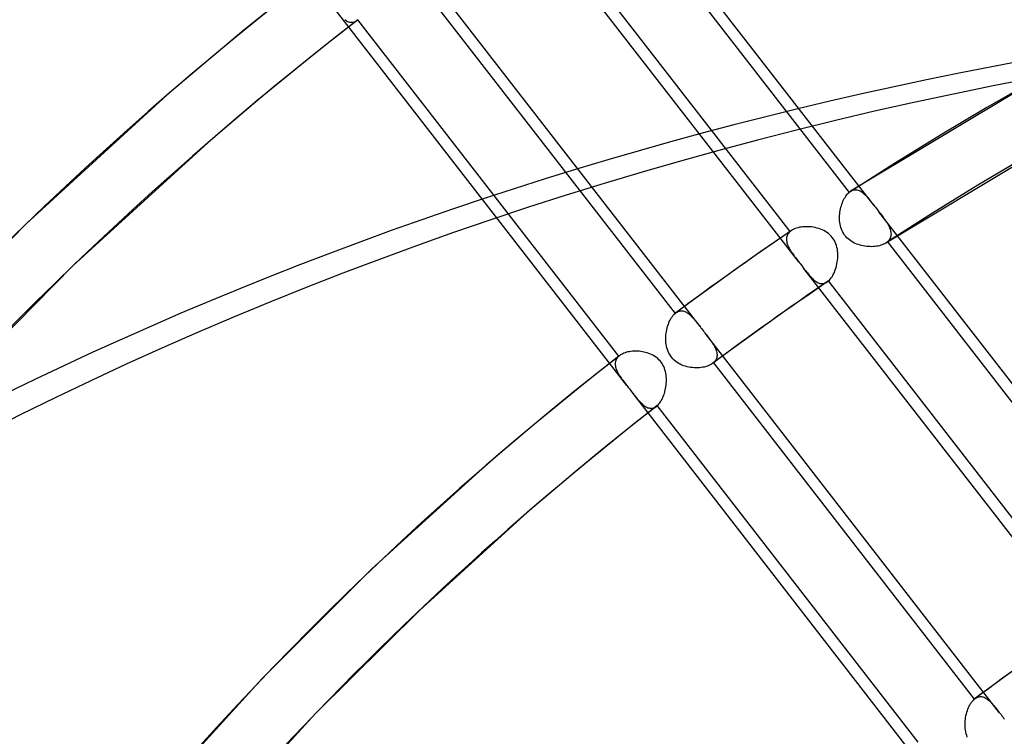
# Model space of a CAD drawing. Header units: millimetres. Extents: x -240 to 234, y -303 to 298.
# Tile 30 of 77: x -113 to -81, y 153 to 177. Entities that reach past the tile are written whole.
import ezdxf

# ---------------------------------------------------------------- set-up
doc = ezdxf.new("R2010")
doc.units = ezdxf.units.MM
doc.layers.add('MAIN-1', color=7, linetype='Continuous')
doc.layers.add('MAIN-2', color=7, linetype='Continuous')

msp = doc.modelspace()

# ---------------------------------------------------------------- linework, layer by layer
at = {"layer": 'MAIN-1'}
for p, q in [((-86.333, 170.993), (-86.332, 170.993)), ((-86.332, 170.993), (-86.332, 170.994)), ((-86.332, 170.994), (-86.332, 170.994)), ((-86.332, 170.993), (-86.332, 170.993)), ((-86.332, 170.993), (-86.332, 170.993)), ((-86.332, 170.993), (-86.332, 170.993))]:
    msp.add_line(p, q, dxfattribs=at)
for centre, major_axis, start_param, end_param in [((-0.5, -0.433), (139.441, -161.013), 0.713724, 3.45689), ((-5.75, -4.98), (-132.567, 153.076), -0.857072, 0)]:
    msp.add_ellipse(centre, major_axis=major_axis, ratio=0.75, start_param=start_param, end_param=end_param, dxfattribs=at)
at = {"layer": 'MAIN-2'}
for p, q in [((-85.585, 170.548), (-95.046, 182.741)), ((-94.774, 181.776), (-86.379, 170.958)), ((-88.006, 168.738), (-97.314, 180.734)), ((-88.275, 169.699), (-96.667, 180.513)), ((-91.171, 166.642), (-100.63, 178.831)), ((-100.369, 177.88), (-91.977, 167.066)), ((-105.001, 176.85), (-105.843, 176.169)), ((-93.525, 164.745), (-102.867, 176.784)), ((-102.196, 176.494), (-103.014, 175.856)), ((-102.602, 176.511), (-102.571, 176.49)), ((-102.571, 176.49), (-102.54, 176.471)), ((-102.54, 176.471), (-102.509, 176.456)), ((-102.509, 176.456), (-102.478, 176.443)), ((-102.478, 176.443), (-102.446, 176.434)), ((-102.446, 176.434), (-102.415, 176.428)), ((-102.415, 176.428), (-102.383, 176.426)), ((-102.383, 176.426), (-102.352, 176.428)), ((-102.352, 176.428), (-102.32, 176.433)), ((-102.32, 176.433), (-102.289, 176.442)), ((-102.289, 176.442), (-102.258, 176.456)), ((-102.258, 176.456), (-102.227, 176.473)), ((-102.227, 176.473), (-102.197, 176.494)), ((-102.197, 176.494), (-102.193, 176.497)), ((-102.193, 176.497), (-102.19, 176.499)), ((-102.19, 176.499), (-102.187, 176.502)), ((-102.187, 176.502), (-102.184, 176.504)), ((-102.184, 176.504), (-102.181, 176.507)), ((-102.181, 176.507), (-102.178, 176.51)), ((-93.783, 165.691), (-102.178, 176.51)), ((-105.843, 176.169), (-106.678, 175.48)), ((-103.014, 175.856), (-103.825, 175.21)), ((-106.678, 175.48), (-107.506, 174.782)), ((-103.825, 175.21), (-104.63, 174.557)), ((-107.506, 174.782), (-108.328, 174.078)), ((-104.63, 174.557), (-105.429, 173.897)), ((-79.964, 174.817), (-86.333, 170.993)), ((-108.328, 174.078), (-112.85, 169.945)), ((-105.429, 173.897), (-106.222, 173.229)), ((-106.222, 173.229), (-107.009, 172.554)), ((-78.987, 173.055), (-85.195, 169.329)), ((-107.009, 172.554), (-111.345, 168.597)), ((-86.239, 171.035), (-86.208, 171.041)), ((-86.208, 171.041), (-86.176, 171.044)), ((-86.176, 171.044), (-86.145, 171.042)), ((-86.145, 171.042), (-86.114, 171.037)), ((-86.554, 170.715), (-86.532, 170.758)), ((-86.532, 170.758), (-86.509, 170.798)), ((-86.509, 170.798), (-86.485, 170.836)), ((-86.485, 170.836), (-86.46, 170.871)), ((-86.46, 170.871), (-86.434, 170.903)), ((-86.434, 170.903), (-86.407, 170.932)), ((-86.407, 170.932), (-86.379, 170.958)), ((-86.379, 170.958), (-86.372, 170.964)), ((-86.372, 170.964), (-86.364, 170.971)), ((-86.364, 170.971), (-86.356, 170.977)), ((-86.356, 170.977), (-86.348, 170.982)), ((-86.348, 170.982), (-86.34, 170.988)), ((-86.34, 170.988), (-86.333, 170.993)), ((-86.332, 170.994), (-86.301, 171.011)), ((-86.301, 171.011), (-86.27, 171.025)), ((-86.27, 171.025), (-86.239, 171.035)), ((-86.114, 171.037), (-86.083, 171.029)), ((-86.083, 171.029), (-86.052, 171.017)), ((-86.052, 171.017), (-86.021, 171.002)), ((-86.021, 171.002), (-85.99, 170.984)), ((-85.99, 170.984), (-85.959, 170.963)), ((-85.959, 170.963), (-85.929, 170.94)), ((-85.929, 170.94), (-85.899, 170.914)), ((-85.899, 170.914), (-85.868, 170.885)), ((-85.868, 170.885), (-85.838, 170.855)), ((-85.838, 170.855), (-85.808, 170.822)), ((-85.808, 170.822), (-85.778, 170.788)), ((-85.778, 170.788), (-85.747, 170.752)), ((-85.747, 170.752), (-85.716, 170.714)), ((-86.663, 170.372), (-86.652, 170.425)), ((-86.652, 170.425), (-86.64, 170.477)), ((-86.64, 170.477), (-86.626, 170.527)), ((-86.626, 170.527), (-86.61, 170.577)), ((-86.61, 170.577), (-86.593, 170.625)), ((-86.593, 170.625), (-86.574, 170.671)), ((-86.574, 170.671), (-86.554, 170.715)), ((-85.716, 170.714), (-85.684, 170.675)), ((-85.684, 170.675), (-85.652, 170.634)), ((-85.652, 170.634), (-85.619, 170.592)), ((-85.619, 170.592), (-85.585, 170.549)), ((-85.585, 170.549), (-85.557, 170.513)), ((-85.557, 170.513), (-85.529, 170.477)), ((-85.529, 170.477), (-85.501, 170.44)), ((-85.501, 170.44), (-85.473, 170.404)), ((-86.684, 170.155), (-86.682, 170.21)), ((-86.683, 170.099), (-86.684, 170.155)), ((-86.681, 170.044), (-86.683, 170.099)), ((-86.682, 170.21), (-86.677, 170.264)), ((-86.677, 170.264), (-86.671, 170.319)), ((-86.671, 170.319), (-86.663, 170.372)), ((-85.473, 170.404), (-85.445, 170.368)), ((-85.445, 170.368), (-85.416, 170.331)), ((-75.955, 158.138), (-85.417, 170.332)), ((-85.416, 170.331), (-85.382, 170.287)), ((-85.382, 170.287), (-85.349, 170.244)), ((-85.349, 170.244), (-85.317, 170.202)), ((-85.317, 170.202), (-85.285, 170.16)), ((-85.285, 170.16), (-85.255, 170.118)), ((-85.255, 170.118), (-85.226, 170.078)), ((-112.85, 169.945), (-117.149, 165.57)), ((-88.156, 169.775), (-88.196, 169.754)), ((-88.113, 169.793), (-88.156, 169.775)), ((-88.068, 169.809), (-88.113, 169.793)), ((-88.02, 169.823), (-88.068, 169.809)), ((-87.97, 169.834), (-88.02, 169.823)), ((-87.918, 169.843), (-87.97, 169.834)), ((-87.865, 169.85), (-87.918, 169.843)), ((-87.81, 169.854), (-87.865, 169.85)), ((-87.754, 169.855), (-87.81, 169.854)), ((-87.698, 169.855), (-87.754, 169.855)), ((-87.641, 169.851), (-87.698, 169.855)), ((-87.583, 169.845), (-87.641, 169.851)), ((-87.526, 169.837), (-87.583, 169.845)), ((-87.468, 169.826), (-87.526, 169.837)), ((-87.411, 169.812), (-87.468, 169.826)), ((-87.354, 169.795), (-87.411, 169.812)), ((-87.298, 169.776), (-87.354, 169.795)), ((-87.244, 169.753), (-87.298, 169.776)), ((-86.675, 169.989), (-86.681, 170.044)), ((-86.667, 169.934), (-86.675, 169.989)), ((-86.655, 169.88), (-86.667, 169.934)), ((-86.641, 169.827), (-86.655, 169.88)), ((-86.623, 169.775), (-86.641, 169.827)), ((-86.602, 169.724), (-86.623, 169.775)), ((-85.226, 170.078), (-85.198, 170.037)), ((-85.198, 170.037), (-85.172, 169.997)), ((-85.172, 169.997), (-85.147, 169.957)), ((-85.147, 169.957), (-85.124, 169.918)), ((-85.124, 169.918), (-85.103, 169.879)), ((-85.103, 169.879), (-85.084, 169.84)), ((-85.084, 169.84), (-85.068, 169.801)), ((-85.068, 169.801), (-85.054, 169.763)), ((-88.233, 169.731), (-88.82, 169.33)), ((-88.388, 169.504), (-88.392, 169.472)), ((-88.392, 169.472), (-88.392, 169.44)), ((-88.381, 169.535), (-88.388, 169.504)), ((-88.372, 169.565), (-88.381, 169.535)), ((-88.359, 169.595), (-88.372, 169.565)), ((-88.343, 169.622), (-88.359, 169.595)), ((-88.323, 169.649), (-88.343, 169.622)), ((-88.301, 169.675), (-88.323, 169.649)), ((-88.275, 169.699), (-88.301, 169.675)), ((-88.268, 169.705), (-88.275, 169.699)), ((-88.262, 169.71), (-88.268, 169.705)), ((-88.255, 169.716), (-88.262, 169.71)), ((-88.247, 169.721), (-88.255, 169.716)), ((-88.24, 169.727), (-88.247, 169.721)), ((-88.232, 169.732), (-88.24, 169.727)), ((-88.196, 169.754), (-88.232, 169.732)), ((-87.19, 169.728), (-87.244, 169.753)), ((-87.139, 169.699), (-87.19, 169.728)), ((-87.089, 169.667), (-87.139, 169.699)), ((-87.041, 169.631), (-87.089, 169.667)), ((-86.997, 169.592), (-87.041, 169.631)), ((-86.955, 169.55), (-86.997, 169.592)), ((-86.917, 169.506), (-86.955, 169.55)), ((-86.883, 169.458), (-86.917, 169.506)), ((-86.852, 169.408), (-86.883, 169.458)), ((-86.578, 169.675), (-86.602, 169.724)), ((-86.55, 169.627), (-86.578, 169.675)), ((-86.52, 169.582), (-86.55, 169.627)), ((-86.486, 169.54), (-86.52, 169.582)), ((-86.449, 169.5), (-86.486, 169.54)), ((-86.409, 169.462), (-86.449, 169.5)), ((-86.367, 169.427), (-86.409, 169.462)), ((-85.056, 169.482), (-85.073, 169.451)), ((-85.044, 169.514), (-85.056, 169.482)), ((-85.054, 169.763), (-85.043, 169.725)), ((-85.035, 169.547), (-85.044, 169.514)), ((-85.043, 169.725), (-85.035, 169.688)), ((-85.035, 169.688), (-85.03, 169.652)), ((-85.03, 169.581), (-85.035, 169.547)), ((-85.03, 169.652), (-85.028, 169.616)), ((-85.028, 169.616), (-85.03, 169.581)), ((-88.82, 169.33), (-89.404, 168.924)), ((-88.392, 169.44), (-88.39, 169.407)), ((-88.39, 169.407), (-88.385, 169.373)), ((-88.385, 169.373), (-88.377, 169.339)), ((-88.377, 169.339), (-88.367, 169.304)), ((-88.367, 169.304), (-88.354, 169.269)), ((-88.354, 169.269), (-88.339, 169.233)), ((-88.339, 169.233), (-88.322, 169.197)), ((-88.322, 169.197), (-88.304, 169.161)), ((-88.304, 169.161), (-88.283, 169.125)), ((-86.825, 169.355), (-86.852, 169.408)), ((-86.802, 169.301), (-86.825, 169.355)), ((-86.783, 169.245), (-86.802, 169.301)), ((-86.767, 169.187), (-86.783, 169.245)), ((-86.755, 169.129), (-86.767, 169.187)), ((-86.322, 169.395), (-86.367, 169.427)), ((-86.276, 169.366), (-86.322, 169.395)), ((-86.228, 169.34), (-86.276, 169.366)), ((-86.179, 169.316), (-86.228, 169.34)), ((-86.129, 169.295), (-86.179, 169.316)), ((-86.078, 169.277), (-86.129, 169.295)), ((-86.026, 169.261), (-86.078, 169.277)), ((-85.973, 169.247), (-86.026, 169.261)), ((-85.92, 169.236), (-85.973, 169.247)), ((-85.866, 169.227), (-85.92, 169.236)), ((-85.812, 169.22), (-85.866, 169.227)), ((-85.758, 169.215), (-85.812, 169.22)), ((-85.704, 169.213), (-85.758, 169.215)), ((-85.65, 169.212), (-85.704, 169.213)), ((-85.597, 169.214), (-85.65, 169.212)), ((-85.545, 169.219), (-85.597, 169.214)), ((-85.495, 169.225), (-85.545, 169.219)), ((-85.446, 169.233), (-85.495, 169.225)), ((-85.399, 169.244), (-85.446, 169.233)), ((-85.353, 169.257), (-85.399, 169.244)), ((-85.31, 169.272), (-85.353, 169.257)), ((-85.269, 169.289), (-85.31, 169.272)), ((-85.231, 169.308), (-85.269, 169.289)), ((-85.196, 169.328), (-85.231, 169.308)), ((-85.187, 169.334), (-85.196, 169.328)), ((-85.178, 169.341), (-85.187, 169.334)), ((-85.169, 169.347), (-85.178, 169.341)), ((-85.161, 169.353), (-85.169, 169.347)), ((-85.153, 169.36), (-85.161, 169.353)), ((-85.145, 169.367), (-85.153, 169.36)), ((-85.117, 169.393), (-85.145, 169.367)), ((-85.145, 169.367), (-76.749, 158.548)), ((-85.093, 169.421), (-85.117, 169.393)), ((-85.073, 169.451), (-85.093, 169.421)), ((-89.404, 168.924), (-90.108, 168.427)), ((-88.283, 169.125), (-88.261, 169.088)), ((-88.261, 169.088), (-88.237, 169.051)), ((-88.237, 169.051), (-88.212, 169.014)), ((-88.212, 169.014), (-88.186, 168.977)), ((-88.186, 168.977), (-88.158, 168.939)), ((-88.158, 168.939), (-88.13, 168.9)), ((-88.13, 168.9), (-88.1, 168.861)), ((-88.1, 168.861), (-88.07, 168.821)), ((-88.07, 168.821), (-88.039, 168.78)), ((-86.747, 169.071), (-86.755, 169.129)), ((-86.748, 168.774), (-86.742, 168.834)), ((-86.741, 169.012), (-86.747, 169.071)), ((-86.742, 168.834), (-86.739, 168.893)), ((-86.739, 168.953), (-86.741, 169.012)), ((-86.739, 168.893), (-86.739, 168.953)), ((-111.345, 168.597), (-115.473, 164.413)), ((-88.039, 168.78), (-88.007, 168.739)), ((-88.007, 168.739), (-87.979, 168.703)), ((-87.979, 168.703), (-87.951, 168.667)), ((-87.951, 168.667), (-87.922, 168.63)), ((-87.922, 168.63), (-87.894, 168.594)), ((-87.894, 168.594), (-87.866, 168.558)), ((-87.866, 168.558), (-87.838, 168.522)), ((-78.38, 156.333), (-87.839, 168.523)), ((-87.838, 168.522), (-87.807, 168.482)), ((-86.812, 168.487), (-86.795, 168.542)), ((-86.795, 168.542), (-86.78, 168.598)), ((-86.78, 168.598), (-86.767, 168.656)), ((-86.767, 168.656), (-86.756, 168.715)), ((-86.756, 168.715), (-86.748, 168.774)), ((-90.108, 168.427), (-90.808, 167.926)), ((-87.807, 168.482), (-87.776, 168.443)), ((-87.776, 168.443), (-87.746, 168.404)), ((-87.746, 168.404), (-87.717, 168.367)), ((-87.717, 168.367), (-87.688, 168.332)), ((-87.688, 168.332), (-87.659, 168.298)), ((-87.659, 168.298), (-87.63, 168.265)), ((-87.63, 168.265), (-87.602, 168.233)), ((-87.602, 168.233), (-87.573, 168.204)), ((-87.573, 168.204), (-87.545, 168.175)), ((-86.981, 168.17), (-86.953, 168.206)), ((-86.953, 168.206), (-86.926, 168.245)), ((-86.926, 168.245), (-86.9, 168.288)), ((-86.9, 168.288), (-86.875, 168.334)), ((-86.875, 168.334), (-86.852, 168.383)), ((-86.852, 168.383), (-86.831, 168.434)), ((-86.831, 168.434), (-86.812, 168.487)), ((-90.808, 167.926), (-91.381, 167.508)), ((-87.081, 168.078), (-87.666, 167.678)), ((-87.545, 168.175), (-87.517, 168.149)), ((-87.517, 168.149), (-87.488, 168.125)), ((-87.488, 168.125), (-87.46, 168.103)), ((-87.46, 168.103), (-87.431, 168.084)), ((-87.431, 168.084), (-87.402, 168.067)), ((-87.402, 168.067), (-87.373, 168.052)), ((-87.373, 168.052), (-87.344, 168.041)), ((-87.344, 168.041), (-87.315, 168.032)), ((-87.315, 168.032), (-87.286, 168.026)), ((-87.286, 168.026), (-87.256, 168.024)), ((-87.256, 168.024), (-87.227, 168.024)), ((-87.227, 168.024), (-87.197, 168.028)), ((-87.197, 168.028), (-87.168, 168.035)), ((-87.168, 168.035), (-87.139, 168.046)), ((-87.139, 168.046), (-87.11, 168.06)), ((-87.11, 168.06), (-87.081, 168.078)), ((-87.081, 168.078), (-87.075, 168.082)), ((-87.075, 168.082), (-87.068, 168.087)), ((-87.068, 168.087), (-87.061, 168.092)), ((-87.061, 168.092), (-87.054, 168.098)), ((-87.054, 168.098), (-87.048, 168.103)), ((-87.048, 168.103), (-87.041, 168.109)), ((-87.041, 168.109), (-87.011, 168.137)), ((-78.649, 157.294), (-87.041, 168.109)), ((-87.011, 168.137), (-86.981, 168.17)), ((-87.666, 167.678), (-88.249, 167.273)), ((-91.381, 167.508), (-91.952, 167.086)), ((-88.249, 167.273), (-88.94, 166.785)), ((-92.114, 166.892), (-92.089, 166.933)), ((-92.089, 166.933), (-92.063, 166.972)), ((-92.063, 166.972), (-92.035, 167.007)), ((-92.035, 167.007), (-92.006, 167.038)), ((-92.006, 167.038), (-91.977, 167.066)), ((-91.977, 167.066), (-91.973, 167.07)), ((-91.973, 167.07), (-91.968, 167.073)), ((-91.968, 167.073), (-91.964, 167.076)), ((-91.964, 167.076), (-91.96, 167.08)), ((-91.96, 167.08), (-91.956, 167.083)), ((-91.956, 167.083), (-91.951, 167.086)), ((-91.951, 167.086), (-91.924, 167.105)), ((-91.924, 167.105), (-91.895, 167.121)), ((-91.895, 167.121), (-91.867, 167.133)), ((-91.867, 167.133), (-91.838, 167.142)), ((-91.838, 167.142), (-91.809, 167.148)), ((-91.809, 167.148), (-91.779, 167.15)), ((-91.779, 167.15), (-91.75, 167.149)), ((-91.75, 167.149), (-91.721, 167.145)), ((-91.721, 167.145), (-91.692, 167.138)), ((-91.692, 167.138), (-91.663, 167.128)), ((-91.663, 167.128), (-91.634, 167.116)), ((-91.634, 167.116), (-91.606, 167.1)), ((-91.606, 167.1), (-91.577, 167.082)), ((-91.577, 167.082), (-91.548, 167.062)), ((-91.548, 167.062), (-91.52, 167.04)), ((-91.52, 167.04), (-91.492, 167.015)), ((-91.492, 167.015), (-91.464, 166.989)), ((-91.464, 166.989), (-91.436, 166.961)), ((-91.436, 166.961), (-91.408, 166.931)), ((-91.408, 166.931), (-91.38, 166.9)), ((-92.23, 166.595), (-92.215, 166.649)), ((-92.215, 166.649), (-92.199, 166.701)), ((-92.199, 166.701), (-92.18, 166.752)), ((-92.18, 166.752), (-92.16, 166.801)), ((-92.16, 166.801), (-92.138, 166.848)), ((-92.138, 166.848), (-92.114, 166.892)), ((-91.38, 166.9), (-91.351, 166.867)), ((-91.351, 166.867), (-91.323, 166.833)), ((-91.323, 166.833), (-91.293, 166.797)), ((-91.293, 166.797), (-91.264, 166.76)), ((-91.264, 166.76), (-91.234, 166.722)), ((-91.234, 166.722), (-91.203, 166.683)), ((-91.203, 166.683), (-91.172, 166.643)), ((-91.172, 166.643), (-91.144, 166.607)), ((-91.144, 166.607), (-91.116, 166.571)), ((-88.94, 166.785), (-89.627, 166.293)), ((-92.274, 166.25), (-92.273, 166.309)), ((-92.273, 166.309), (-92.269, 166.368)), ((-92.269, 166.368), (-92.262, 166.426)), ((-92.262, 166.426), (-92.254, 166.483)), ((-92.254, 166.483), (-92.243, 166.54)), ((-92.243, 166.54), (-92.23, 166.595)), ((-91.116, 166.571), (-91.088, 166.535)), ((-91.088, 166.535), (-91.06, 166.498)), ((-91.06, 166.498), (-91.031, 166.462)), ((-91.031, 166.462), (-91.003, 166.425)), ((-81.545, 154.236), (-91.004, 166.426)), ((-91.003, 166.425), (-90.971, 166.383)), ((-90.971, 166.383), (-90.939, 166.342)), ((-90.939, 166.342), (-90.908, 166.302)), ((-90.908, 166.302), (-90.878, 166.262)), ((-89.627, 166.293), (-90.199, 165.876)), ((-92.273, 166.191), (-92.274, 166.25)), ((-92.269, 166.132), (-92.273, 166.191)), ((-92.262, 166.073), (-92.269, 166.132)), ((-92.252, 166.015), (-92.262, 166.073)), ((-92.238, 165.957), (-92.252, 166.015)), ((-90.878, 166.262), (-90.849, 166.222)), ((-90.849, 166.222), (-90.821, 166.183)), ((-90.821, 166.183), (-90.794, 166.145)), ((-90.794, 166.145), (-90.769, 166.107)), ((-90.769, 166.107), (-90.745, 166.069)), ((-90.745, 166.069), (-90.723, 166.031)), ((-90.723, 166.031), (-90.702, 165.994)), ((-90.702, 165.994), (-90.684, 165.957)), ((-93.765, 165.706), (-94.49, 165.137)), ((-93.81, 165.665), (-93.834, 165.638)), ((-93.783, 165.691), (-93.81, 165.665)), ((-93.78, 165.694), (-93.783, 165.691)), ((-93.777, 165.697), (-93.78, 165.694)), ((-93.774, 165.699), (-93.777, 165.697)), ((-93.771, 165.702), (-93.774, 165.699)), ((-93.768, 165.704), (-93.771, 165.702)), ((-93.764, 165.707), (-93.768, 165.704)), ((-93.733, 165.729), (-93.764, 165.707)), ((-93.699, 165.75), (-93.733, 165.729)), ((-93.661, 165.769), (-93.699, 165.75)), ((-93.622, 165.786), (-93.661, 165.769)), ((-93.58, 165.802), (-93.622, 165.786)), ((-93.536, 165.815), (-93.58, 165.802)), ((-93.49, 165.826), (-93.536, 165.815)), ((-93.443, 165.836), (-93.49, 165.826)), ((-93.394, 165.843), (-93.443, 165.836)), ((-93.344, 165.849), (-93.394, 165.843)), ((-93.293, 165.852), (-93.344, 165.849)), ((-93.241, 165.853), (-93.293, 165.852)), ((-93.188, 165.852), (-93.241, 165.853)), ((-93.135, 165.849), (-93.188, 165.852)), ((-93.082, 165.843), (-93.135, 165.849)), ((-93.028, 165.836), (-93.082, 165.843)), ((-92.975, 165.825), (-93.028, 165.836)), ((-92.922, 165.813), (-92.975, 165.825)), ((-92.869, 165.798), (-92.922, 165.813)), ((-92.817, 165.78), (-92.869, 165.798)), ((-92.766, 165.76), (-92.817, 165.78)), ((-92.717, 165.737), (-92.766, 165.76)), ((-92.668, 165.711), (-92.717, 165.737)), ((-92.622, 165.682), (-92.668, 165.711)), ((-92.577, 165.651), (-92.622, 165.682)), ((-92.222, 165.901), (-92.238, 165.957)), ((-92.201, 165.846), (-92.222, 165.901)), ((-92.177, 165.792), (-92.201, 165.846)), ((-92.149, 165.74), (-92.177, 165.792)), ((-92.117, 165.691), (-92.149, 165.74)), ((-92.082, 165.645), (-92.117, 165.691)), ((-90.199, 165.876), (-90.769, 165.455)), ((-90.684, 165.957), (-90.668, 165.92)), ((-90.668, 165.92), (-90.654, 165.884)), ((-90.654, 165.884), (-90.642, 165.848)), ((-90.642, 165.848), (-90.634, 165.813)), ((-90.634, 165.813), (-90.628, 165.778)), ((-90.628, 165.678), (-90.634, 165.645)), ((-90.628, 165.778), (-90.624, 165.744)), ((-90.624, 165.71), (-90.628, 165.678)), ((-90.624, 165.744), (-90.624, 165.71)), ((-93.9, 165.482), (-93.902, 165.448)), ((-93.902, 165.448), (-93.901, 165.414)), ((-93.901, 165.414), (-93.897, 165.378)), ((-93.894, 165.516), (-93.9, 165.482)), ((-93.897, 165.378), (-93.89, 165.342)), ((-93.884, 165.548), (-93.894, 165.516)), ((-93.89, 165.342), (-93.88, 165.305)), ((-93.871, 165.579), (-93.884, 165.548)), ((-93.854, 165.609), (-93.871, 165.579)), ((-93.834, 165.638), (-93.854, 165.609)), ((-92.534, 165.616), (-92.577, 165.651)), ((-92.494, 165.578), (-92.534, 165.616)), ((-92.457, 165.538), (-92.494, 165.578)), ((-92.423, 165.496), (-92.457, 165.538)), ((-92.393, 165.451), (-92.423, 165.496)), ((-92.365, 165.404), (-92.393, 165.451)), ((-92.34, 165.355), (-92.365, 165.404)), ((-92.319, 165.304), (-92.34, 165.355)), ((-92.043, 165.602), (-92.082, 165.645)), ((-92.001, 165.561), (-92.043, 165.602)), ((-91.956, 165.524), (-92.001, 165.561)), ((-91.909, 165.49), (-91.956, 165.524)), ((-91.859, 165.459), (-91.909, 165.49)), ((-91.808, 165.431), (-91.859, 165.459)), ((-91.755, 165.407), (-91.808, 165.431)), ((-91.7, 165.386), (-91.755, 165.407)), ((-91.645, 165.368), (-91.7, 165.386)), ((-91.589, 165.353), (-91.645, 165.368)), ((-91.533, 165.34), (-91.589, 165.353)), ((-91.475, 165.33), (-91.533, 165.34)), ((-91.027, 165.343), (-91.079, 165.333)), ((-90.977, 165.356), (-91.027, 165.343)), ((-90.929, 165.372), (-90.977, 165.356)), ((-90.885, 165.389), (-90.929, 165.372)), ((-90.843, 165.409), (-90.885, 165.389)), ((-90.804, 165.431), (-90.843, 165.409)), ((-90.769, 165.454), (-90.804, 165.431)), ((-90.765, 165.458), (-90.769, 165.454)), ((-90.76, 165.461), (-90.765, 165.458)), ((-90.756, 165.465), (-90.76, 165.461)), ((-90.751, 165.468), (-90.756, 165.465)), ((-90.747, 165.472), (-90.751, 165.468)), ((-90.743, 165.476), (-90.747, 165.472)), ((-90.716, 165.501), (-90.743, 165.476)), ((-90.743, 165.476), (-82.351, 154.661)), ((-90.693, 165.527), (-90.716, 165.501)), ((-90.673, 165.555), (-90.693, 165.527)), ((-90.657, 165.584), (-90.673, 165.555)), ((-90.644, 165.614), (-90.657, 165.584)), ((-90.634, 165.645), (-90.644, 165.614)), ((-94.49, 165.137), (-95.21, 164.561)), ((-93.88, 165.305), (-93.867, 165.268)), ((-93.867, 165.268), (-93.852, 165.23)), ((-93.852, 165.23), (-93.834, 165.192)), ((-93.834, 165.192), (-93.813, 165.154)), ((-93.813, 165.154), (-93.791, 165.115)), ((-93.791, 165.115), (-93.767, 165.076)), ((-93.767, 165.076), (-93.742, 165.037)), ((-93.742, 165.037), (-93.714, 164.997)), ((-92.301, 165.252), (-92.319, 165.304)), ((-92.286, 165.199), (-92.301, 165.252)), ((-92.274, 165.145), (-92.286, 165.199)), ((-92.265, 165.091), (-92.274, 165.145)), ((-92.259, 165.037), (-92.265, 165.091)), ((-92.255, 164.982), (-92.259, 165.037)), ((-91.417, 165.323), (-91.475, 165.33)), ((-91.359, 165.318), (-91.417, 165.323)), ((-91.301, 165.316), (-91.359, 165.318)), ((-91.244, 165.316), (-91.301, 165.316)), ((-91.187, 165.319), (-91.244, 165.316)), ((-91.132, 165.325), (-91.187, 165.319)), ((-91.079, 165.333), (-91.132, 165.325)), ((-93.714, 164.997), (-93.686, 164.957)), ((-93.686, 164.957), (-93.656, 164.916)), ((-93.656, 164.916), (-93.625, 164.875)), ((-93.625, 164.875), (-93.593, 164.832)), ((-93.593, 164.832), (-93.559, 164.789)), ((-93.559, 164.789), (-93.526, 164.746)), ((-93.526, 164.746), (-93.497, 164.709)), ((-93.497, 164.709), (-93.469, 164.673)), ((-92.279, 164.652), (-92.27, 164.706)), ((-92.27, 164.706), (-92.262, 164.761)), ((-92.262, 164.761), (-92.257, 164.816)), ((-92.257, 164.816), (-92.254, 164.872)), ((-92.253, 164.927), (-92.255, 164.982)), ((-92.254, 164.872), (-92.253, 164.927)), ((-95.21, 164.561), (-95.925, 163.979)), ((-93.469, 164.673), (-93.441, 164.637)), ((-93.441, 164.637), (-93.413, 164.6)), ((-93.413, 164.6), (-93.385, 164.564)), ((-93.385, 164.564), (-93.357, 164.528)), ((-83.896, 152.336), (-93.358, 164.529)), ((-93.357, 164.528), (-93.323, 164.485)), ((-93.323, 164.485), (-93.29, 164.442)), ((-93.29, 164.442), (-93.257, 164.401)), ((-93.257, 164.401), (-93.225, 164.362)), ((-92.373, 164.35), (-92.353, 164.396)), ((-92.353, 164.396), (-92.335, 164.444)), ((-92.335, 164.444), (-92.318, 164.494)), ((-92.318, 164.494), (-92.304, 164.545)), ((-92.304, 164.545), (-92.29, 164.598)), ((-92.29, 164.598), (-92.279, 164.652)), ((-92.566, 164.086), (-93.27, 163.532)), ((-93.225, 164.362), (-93.194, 164.323)), ((-93.194, 164.323), (-93.163, 164.287)), ((-93.163, 164.287), (-93.132, 164.252)), ((-93.132, 164.252), (-93.101, 164.218)), ((-93.101, 164.218), (-93.07, 164.187)), ((-93.07, 164.187), (-93.039, 164.157)), ((-93.039, 164.157), (-93.008, 164.13)), ((-93.008, 164.13), (-92.977, 164.106)), ((-92.977, 164.106), (-92.946, 164.083)), ((-92.946, 164.083), (-92.915, 164.064)), ((-92.597, 164.064), (-92.566, 164.086)), ((-92.566, 164.086), (-92.563, 164.088)), ((-92.563, 164.088), (-92.56, 164.09)), ((-92.56, 164.09), (-92.557, 164.093)), ((-92.557, 164.093), (-92.554, 164.095)), ((-92.554, 164.095), (-92.551, 164.098)), ((-92.551, 164.098), (-92.548, 164.1)), ((-92.548, 164.1), (-92.52, 164.127)), ((-84.153, 153.281), (-92.548, 164.1)), ((-92.52, 164.127), (-92.493, 164.157)), ((-92.493, 164.157), (-92.467, 164.189)), ((-92.467, 164.189), (-92.442, 164.225)), ((-92.442, 164.225), (-92.418, 164.264)), ((-92.418, 164.264), (-92.395, 164.306)), ((-92.395, 164.306), (-92.373, 164.35)), ((-95.925, 163.979), (-96.635, 163.391)), ((-92.915, 164.064), (-92.883, 164.048)), ((-92.883, 164.048), (-92.851, 164.035)), ((-92.851, 164.035), (-92.819, 164.026)), ((-92.819, 164.026), (-92.788, 164.019)), ((-92.788, 164.019), (-92.755, 164.017)), ((-92.755, 164.017), (-92.723, 164.019)), ((-92.723, 164.019), (-92.691, 164.024)), ((-92.691, 164.024), (-92.659, 164.033)), ((-92.659, 164.033), (-92.628, 164.047)), ((-92.628, 164.047), (-92.597, 164.064)), ((-93.27, 163.532), (-93.97, 162.972)), ((-96.635, 163.391), (-97.339, 162.797)), ((-93.97, 162.972), (-94.665, 162.406)), ((-97.339, 162.797), (-98.039, 162.197)), ((-98.039, 162.197), (-101.725, 158.849)), ((-94.665, 162.406), (-95.355, 161.835)), ((-95.355, 161.835), (-96.04, 161.257)), ((-96.04, 161.257), (-96.72, 160.673)), ((-96.72, 160.673), (-100.2, 157.518)), ((-101.725, 158.849), (-105.253, 155.328)), ((-100.2, 157.518), (-103.537, 154.206)), ((-81.184, 155.522), (-81.757, 155.103)), ((-105.253, 155.328), (-108.628, 151.626)), ((-81.757, 155.103), (-82.327, 154.681)), ((-82.437, 154.567), (-82.409, 154.602)), ((-82.409, 154.602), (-82.38, 154.633)), ((-82.38, 154.633), (-82.351, 154.661)), ((-82.351, 154.661), (-82.347, 154.665)), ((-82.347, 154.665), (-82.343, 154.668)), ((-82.343, 154.668), (-82.339, 154.671)), ((-82.339, 154.671), (-82.334, 154.675)), ((-82.334, 154.675), (-82.33, 154.678)), ((-82.33, 154.678), (-82.326, 154.681)), ((-82.326, 154.681), (-82.298, 154.7)), ((-82.298, 154.7), (-82.27, 154.716)), ((-82.27, 154.716), (-82.241, 154.728)), ((-82.241, 154.728), (-82.212, 154.737)), ((-82.212, 154.737), (-82.183, 154.743)), ((-82.183, 154.743), (-82.154, 154.745)), ((-82.154, 154.745), (-82.125, 154.744)), ((-82.125, 154.744), (-82.096, 154.74)), ((-82.096, 154.74), (-82.066, 154.733)), ((-82.066, 154.733), (-82.037, 154.723)), ((-82.037, 154.723), (-82.009, 154.711)), ((-82.009, 154.711), (-81.98, 154.695)), ((-81.98, 154.695), (-81.951, 154.678)), ((-81.951, 154.678), (-81.923, 154.657)), ((-81.923, 154.657), (-81.894, 154.635)), ((-81.894, 154.635), (-81.866, 154.61)), ((-81.866, 154.61), (-81.838, 154.584)), ((-81.838, 154.584), (-81.81, 154.556)), ((-82.589, 154.244), (-82.572, 154.296)), ((-82.572, 154.296), (-82.554, 154.347)), ((-82.554, 154.347), (-82.534, 154.396)), ((-82.534, 154.396), (-82.512, 154.443)), ((-82.512, 154.443), (-82.488, 154.487)), ((-82.488, 154.487), (-82.463, 154.528)), ((-82.463, 154.528), (-82.437, 154.567)), ((-81.81, 154.556), (-81.782, 154.526)), ((-81.782, 154.526), (-81.753, 154.495)), ((-81.753, 154.495), (-81.725, 154.462)), ((-81.725, 154.462), (-81.696, 154.428)), ((-81.696, 154.428), (-81.667, 154.392)), ((-81.667, 154.392), (-81.637, 154.355)), ((-81.637, 154.355), (-81.607, 154.317)), ((-81.607, 154.317), (-81.577, 154.277)), ((-81.577, 154.277), (-81.545, 154.237)), ((-103.537, 154.206), (-106.734, 150.73)), ((-82.646, 153.904), (-82.643, 153.962)), ((-82.643, 153.962), (-82.636, 154.021)), ((-82.636, 154.021), (-82.628, 154.078)), ((-82.628, 154.078), (-82.617, 154.134)), ((-82.617, 154.134), (-82.604, 154.19)), ((-82.604, 154.19), (-82.589, 154.244)), ((-81.545, 154.237), (-81.518, 154.201)), ((-81.518, 154.201), (-81.49, 154.165)), ((-81.49, 154.165), (-81.461, 154.129)), ((-81.461, 154.129), (-81.433, 154.093)), ((-81.433, 154.093), (-81.405, 154.056)), ((-81.405, 154.056), (-81.377, 154.02)), ((-82.648, 153.845), (-82.646, 153.904)), ((-82.647, 153.786), (-82.648, 153.845)), ((-82.643, 153.726), (-82.647, 153.786)), ((-82.636, 153.668), (-82.643, 153.726)), ((-82.625, 153.61), (-82.636, 153.668)), ((-82.612, 153.552), (-82.625, 153.61)), ((-82.595, 153.496), (-82.612, 153.552)), ((-82.575, 153.44), (-82.595, 153.496))]:
    msp.add_line(p, q, dxfattribs=at)
for centre, major_axis, start_param, end_param in [((14.244, 12.336), (-145.764, 168.313), -1.616769, -0.097375), ((14.244, 12.336), (144.444, -166.79), 1.525583, 3.043459), ((9.244, 8.006), (-145.764, 168.313), -1.616769, -0.097375), ((19.244, 16.666), (-139.168, 160.697), -1.614726, -0.099417), ((9.244, 8.006), (144.444, -166.79), 1.524472, 3.04457), ((19.244, 16.666), (137.849, -159.174), 1.526842, 3.042199), ((4.244, 3.676), (-145.764, 168.313), -1.616769, -0.097375), ((4.244, 3.676), (144.444, -166.79), 1.524472, 3.04457), ((24.244, 20.996), (-132.572, 153.081), -1.613339, -0.100805), ((24.244, 20.996), (131.253, -151.558), 1.529278, 3.039764), ((0, 0), (-138.787, 160.257), -2.427868, 0.713724), ((24.244, 20.996), (-122.283, 141.2), -1.610102, -0.104042), ((24.244, 20.996), (120.964, -139.677), 1.531844, 3.037198), ((-5.25, -4.547), (-131.913, 152.32), -0.857072, 0.197134), ((24.244, 20.996), (-132.572, 153.081), -0.042543, 0.713724), ((24.244, 20.996), (131.253, -151.558), 3.100074, 3.46613), ((24.244, 20.996), (-122.283, 141.2), -0.087856, -0.055492), ((24.244, 20.996), (120.964, -139.677), 3.05356, 3.086277), ((24.244, 20.996), (-122.283, 141.2), -0.039306, 0.713724), ((24.244, 20.996), (120.964, -139.677), 3.10264, 3.364299), ((24.244, 20.996), (-111.994, 129.319), -0.089343, -0.054005)]:
    msp.add_ellipse(centre, major_axis=major_axis, ratio=0.75, start_param=start_param, end_param=end_param, dxfattribs=at)

doc.saveas('drawing.dxf')
